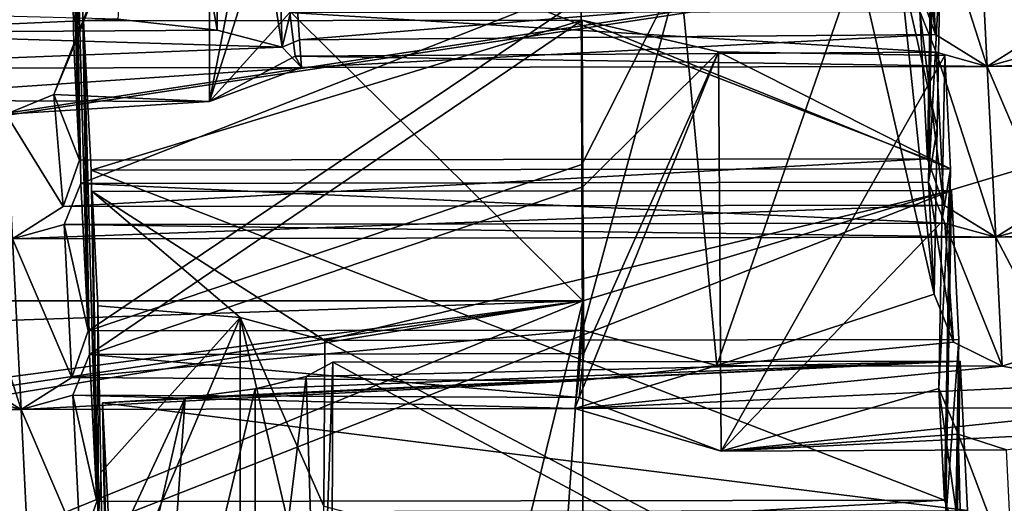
# Model space of a CAD drawing. Header units: millimetres. Extents: x -108 to 102, y -29 to 80.
# Tile 61 of 256: x -62.022 to -60.28, y 25.834 to 26.69. Entities that reach past the tile are written whole.
import ezdxf

# ---------------------------------------------------------------- set-up
doc = ezdxf.new("R2010")
doc.units = ezdxf.units.MM
doc.header["$LTSCALE"] = 65.185185
for name, color, linetype in [('1018', 7, 'CONTINUOUS'), ('1033', 7, 'CONTINUOUS'), ('1041', 7, 'CONTINUOUS'), ('1099', 7, 'CONTINUOUS'), ('1119', 7, 'CONTINUOUS'), ('115', 7, 'CONTINUOUS'), ('1154', 7, 'CONTINUOUS'), ('116', 7, 'CONTINUOUS'), ('1200', 7, 'CONTINUOUS'), ('1206', 7, 'CONTINUOUS'), ('1263', 7, 'CONTINUOUS'), ('1266', 7, 'CONTINUOUS'), ('1286', 7, 'CONTINUOUS'), ('1317', 7, 'CONTINUOUS'), ('1322', 7, 'CONTINUOUS'), ('1349', 7, 'CONTINUOUS'), ('1426', 7, 'CONTINUOUS'), ('1439', 7, 'CONTINUOUS'), ('1545', 7, 'CONTINUOUS'), ('1700', 7, 'CONTINUOUS'), ('177', 7, 'CONTINUOUS'), ('181', 7, 'CONTINUOUS'), ('1824', 7, 'CONTINUOUS'), ('1919', 7, 'CONTINUOUS'), ('1943', 7, 'CONTINUOUS'), ('1999', 7, 'CONTINUOUS'), ('2002', 7, 'CONTINUOUS'), ('2035', 7, 'CONTINUOUS'), ('2059', 7, 'CONTINUOUS'), ('2162', 7, 'CONTINUOUS'), ('2277', 7, 'CONTINUOUS'), ('2348', 7, 'CONTINUOUS'), ('2392', 7, 'CONTINUOUS'), ('260', 7, 'CONTINUOUS'), ('323', 7, 'CONTINUOUS'), ('331', 7, 'CONTINUOUS'), ('416', 7, 'CONTINUOUS'), ('422', 7, 'CONTINUOUS'), ('481', 7, 'CONTINUOUS'), ('580', 7, 'CONTINUOUS'), ('594', 7, 'CONTINUOUS'), ('629', 7, 'CONTINUOUS'), ('701', 7, 'CONTINUOUS'), ('706', 7, 'CONTINUOUS'), ('710', 7, 'CONTINUOUS'), ('728', 7, 'CONTINUOUS'), ('741', 7, 'CONTINUOUS'), ('776', 7, 'CONTINUOUS'), ('787', 7, 'CONTINUOUS'), ('838', 7, 'CONTINUOUS'), ('912', 7, 'CONTINUOUS'), ('989', 7, 'CONTINUOUS'), ('995', 7, 'CONTINUOUS')]:
    doc.layers.add(name, color=color, linetype=linetype)

msp = doc.modelspace()

# ---------------------------------------------------------------- linework, layer by layer
at = {"layer": '1018', "linetype": 'CONTINUOUS'}
for points in [[(-61.9012, 26.1396, 229.856), (-61.9143, 26.4, 231.3331), (-61.9437, 26.3278, 231.3752), (-61.9012, 26.1396, 229.856)], [(-62.1117, 26.0569, 229.839), (-62.0201, 26.0004, 229.7576), (-62.1253, 26.3275, 231.3737), (-62.1117, 26.0569, 229.839)], [(-62.0201, 26.0004, 229.7576), (-62.0353, 26.3025, 231.4711), (-62.1253, 26.3275, 231.3737), (-62.0201, 26.0004, 229.7576)], [(-62.0353, 26.3025, 231.4711), (-61.9302, 26.0572, 229.8406), (-61.9437, 26.3278, 231.3752), (-62.0353, 26.3025, 231.4711)], [(-61.9302, 26.0572, 229.8406), (-61.9012, 26.1396, 229.856), (-61.9437, 26.3278, 231.3752), (-61.9302, 26.0572, 229.8406)], [(-62.0201, 26.0004, 229.7576), (-61.9302, 26.0572, 229.8406), (-62.0353, 26.3025, 231.4711), (-62.0201, 26.0004, 229.7576)]]:
    msp.add_3dface(points, dxfattribs=at)
at = {"layer": '1033', "linetype": 'CONTINUOUS'}
for points in [[(-61.9265, 26.6424, 232.7078), (-61.9618, 26.5577, 232.717), (-61.9164, 26.4417, 231.5695), (-61.9265, 26.6424, 232.7078)], [(-61.9618, 26.5577, 232.717), (-62.0464, 26.5227, 232.7198), (-61.9453, 26.3593, 231.5541), (-61.9618, 26.5577, 232.717)], [(-61.9164, 26.4417, 231.5695), (-61.9618, 26.5577, 232.717), (-61.9453, 26.3593, 231.5541), (-61.9164, 26.4417, 231.5695)], [(-62.0464, 26.5227, 232.7198), (-62.0353, 26.3025, 231.4711), (-61.9453, 26.3593, 231.5541), (-62.0464, 26.5227, 232.7198)]]:
    msp.add_3dface(points, dxfattribs=at)
at = {"layer": '1041', "linetype": 'CONTINUOUS'}
for points in [[(-61.4684, 26.0843, 226.1026), (-60.3688, 25.4959, 226.2055), (-61.4693, 25.789, 226.1494), (-61.4684, 26.0843, 226.1026)], [(-61.4684, 26.0843, 226.1026), (-60.3584, 26.086, 226.1121), (-60.3688, 25.4959, 226.2055), (-61.4684, 26.0843, 226.1026)]]:
    msp.add_3dface(points, dxfattribs=at)
at = {"layer": '1099', "linetype": 'CONTINUOUS'}
for points in [[(-61.9096, 26.688, 229.5261), (-61.8991, 26.0979, 229.6196), (-61.886, 25.8374, 228.1425), (-61.9096, 26.688, 229.5261)], [(-61.8963, 26.4239, 228.0284), (-61.9096, 26.688, 229.5261), (-61.886, 25.8374, 228.1425), (-61.8963, 26.4239, 228.0284)]]:
    msp.add_3dface(points, dxfattribs=at)
at = {"layer": '1119', "linetype": 'CONTINUOUS'}
for points in [[(-60.5402, 26.7959, 230.1382), (-60.8543, 26.7766, 230.0289), (-60.7889, 26.0779, 230.1975), (-60.5402, 26.7959, 230.1382)], [(-60.4044, 26.2044, 230.2234), (-60.5402, 26.7959, 230.1382), (-60.7889, 26.0779, 230.1975), (-60.4044, 26.2044, 230.2234)], [(-60.4662, 26.7949, 230.1327), (-60.5402, 26.7959, 230.1382), (-60.4044, 26.2044, 230.2234), (-60.4662, 26.7949, 230.1327)], [(-60.3939, 26.7921, 230.1166), (-60.4662, 26.7949, 230.1327), (-60.3992, 26.4982, 230.17), (-60.3939, 26.7921, 230.1166)], [(-60.3992, 26.4982, 230.17), (-60.4662, 26.7949, 230.1327), (-60.4044, 26.2044, 230.2234), (-60.3992, 26.4982, 230.17)], [(-61.029, 26.7274, 229.7495), (-61.0278, 26.4341, 229.8065), (-60.8543, 26.7766, 230.0289), (-61.029, 26.7274, 229.7495)], [(-61.0266, 26.1409, 229.8635), (-60.8543, 26.7766, 230.0289), (-61.0278, 26.4341, 229.8065), (-61.0266, 26.1409, 229.8635)], [(-60.8543, 26.7766, 230.0289), (-61.0266, 26.1409, 229.8635), (-60.7889, 26.0779, 230.1975), (-60.8543, 26.7766, 230.0289)], [(-60.3699, 26.1197, 230.2271), (-60.4044, 26.2044, 230.2234), (-60.7889, 26.0779, 230.1975), (-60.3699, 26.1197, 230.2271)], [(-61.0266, 26.1409, 229.8635), (-61.0337, 26.0512, 229.8436), (-60.7889, 26.0779, 230.1975), (-61.0266, 26.1409, 229.8635)], [(-60.2839, 26.0772, 230.1931), (-60.3699, 26.1197, 230.2271), (-60.7889, 26.0779, 230.1975), (-60.2839, 26.0772, 230.1931)], [(-61.0337, 26.0512, 229.8436), (-61.0402, 26.0019, 229.766), (-60.7889, 26.0779, 230.1975), (-61.0337, 26.0512, 229.8436)]]:
    msp.add_3dface(points, dxfattribs=at)
at = {"layer": '115', "linetype": 'CONTINUOUS'}
for points in [[(-92.5, -10.5, 82.05), (-2.5, -10.5, 82.05), (-77.0303, 29.1675, 82.05), (-92.5, -10.5, 82.05)], [(-77.0303, 29.1675, 82.05), (-2.5, -10.5, 82.05), (-65.5001, 26, 82.05), (-77.0303, 29.1675, 82.05)], [(-65.5001, 26, 82.05), (-2.5, -10.5, 82.05), (-53.97, 29.1673, 82.05), (-65.5001, 26, 82.05)]]:
    msp.add_3dface(points, dxfattribs=at)
at = {"layer": '1154', "linetype": 'CONTINUOUS'}
for points in [[(-61.8843, 26.1836, 226.6658), (-61.8944, 26.3858, 227.8126), (-61.8839, 25.7958, 227.9061), (-61.8843, 26.1836, 226.6658)], [(-61.8843, 26.1836, 226.6658), (-61.8839, 25.7958, 227.9061), (-61.879, 25.889, 226.7169), (-61.8843, 26.1836, 226.6658)], [(-61.879, 25.889, 226.7169), (-61.8839, 25.7958, 227.9061), (-61.8738, 25.595, 226.7678), (-61.879, 25.889, 226.7169)]]:
    msp.add_3dface(points, dxfattribs=at)
at = {"layer": '116', "linetype": 'CONTINUOUS'}
for points in [[(-92.5, -10.5, 80.05), (-2.5, 79.5, 80.05), (-2.5, -10.5, 80.05), (-92.5, -10.5, 80.05)], [(-2.5, 79.5, 80.05), (-92.5, -10.5, 80.05), (-61.3855, 28.8369, 80.05), (-2.5, 79.5, 80.05)], [(-61.3855, 28.8369, 80.05), (-92.5, -10.5, 80.05), (-65.5, 27.5, 80.05), (-61.3855, 28.8369, 80.05)]]:
    msp.add_3dface(points, dxfattribs=at)
at = {"layer": '1200', "linetype": 'CONTINUOUS'}
for points in [[(-61.886, 25.8374, 228.1425), (-61.915, 25.755, 228.1271), (-60.3861, 25.8397, 228.1554), (-61.886, 25.8374, 228.1425)], [(-60.3861, 25.8397, 228.1554), (-61.915, 25.755, 228.1271), (-60.3566, 25.7574, 228.1405), (-60.3861, 25.8397, 228.1554)]]:
    msp.add_3dface(points, dxfattribs=at)
at = {"layer": '1206', "linetype": 'CONTINUOUS'}
for points in [[(-64.2728, 27.0664, 237.8764), (-59.681, 26.6688, 235.6218), (-64.2192, 27.1286, 238.2291), (-64.2728, 27.0664, 237.8764)], [(-64.2192, 27.1286, 238.2291), (-59.681, 26.6688, 235.6218), (-59.4271, 26.7137, 235.8761), (-64.2192, 27.1286, 238.2291)]]:
    msp.add_3dface(points, dxfattribs=at)
at = {"layer": '1263', "linetype": 'CONTINUOUS'}
for points in [[(-60.3618, 25.9569, 229.3041), (-60.396, 26.0377, 229.278), (-60.3566, 25.7574, 228.1405), (-60.3618, 25.9569, 229.3041)], [(-60.396, 26.0377, 229.278), (-60.3861, 25.8397, 228.1554), (-60.3566, 25.7574, 228.1405), (-60.396, 26.0377, 229.278)], [(-60.2765, 25.9289, 229.352), (-60.3618, 25.9569, 229.3041), (-60.265, 25.7009, 228.0591), (-60.2765, 25.9289, 229.352)], [(-60.265, 25.7009, 228.0591), (-60.3618, 25.9569, 229.3041), (-60.3566, 25.7574, 228.1405), (-60.265, 25.7009, 228.0591)]]:
    msp.add_3dface(points, dxfattribs=at)
at = {"layer": '1266', "linetype": 'CONTINUOUS'}
for points in [[(-60.4044, 26.2044, 230.2234), (-60.3699, 26.1197, 230.2271), (-60.4143, 26.4023, 231.346), (-60.4044, 26.2044, 230.2234)], [(-60.4143, 26.4023, 231.346), (-60.3699, 26.1197, 230.2271), (-60.3854, 26.3301, 231.3887), (-60.4143, 26.4023, 231.346)], [(-60.3699, 26.1197, 230.2271), (-60.2839, 26.0772, 230.1931), (-60.3854, 26.3301, 231.3887), (-60.3699, 26.1197, 230.2271)], [(-60.3854, 26.3301, 231.3887), (-60.2839, 26.0772, 230.1931), (-60.2954, 26.3051, 231.4861), (-60.3854, 26.3301, 231.3887)], [(-60.2954, 26.3051, 231.4861), (-60.1912, 26.1072, 230.1155), (-60.2038, 26.3305, 231.3902), (-60.2954, 26.3051, 231.4861)], [(-60.2839, 26.0772, 230.1931), (-60.1912, 26.1072, 230.1155), (-60.2954, 26.3051, 231.4861), (-60.2839, 26.0772, 230.1931)]]:
    msp.add_3dface(points, dxfattribs=at)
at = {"layer": '1286', "linetype": 'CONTINUOUS'}
for points in [[(-61.8843, 26.1836, 226.6658), (-61.879, 25.889, 226.7169), (-61.6323, 26.1631, 226.5494), (-61.8843, 26.1836, 226.6658)], [(-61.8738, 25.595, 226.7678), (-61.6323, 26.1631, 226.5494), (-61.879, 25.889, 226.7169), (-61.8738, 25.595, 226.7678)], [(-61.6323, 26.1631, 226.5494), (-61.8738, 25.595, 226.7678), (-61.6318, 25.4566, 226.6735), (-61.6323, 26.1631, 226.5494)], [(-61.4826, 26.1223, 226.3183), (-61.6323, 26.1631, 226.5494), (-61.4841, 25.8291, 226.3753), (-61.4826, 26.1223, 226.3183)], [(-61.6323, 26.1631, 226.5494), (-61.4858, 25.5359, 226.4323), (-61.4841, 25.8291, 226.3753), (-61.6323, 26.1631, 226.5494)], [(-61.4858, 25.5359, 226.4323), (-61.6323, 26.1631, 226.5494), (-61.6318, 25.4566, 226.6735), (-61.4858, 25.5359, 226.4323)]]:
    msp.add_3dface(points, dxfattribs=at)
at = {"layer": '1317', "linetype": 'CONTINUOUS'}
msp.add_3dface([(-60.4295, 26.7044, 233.0595), (-60.4059, 27.0305, 231.4685), (-60.4164, 26.444, 231.5824), (-60.4295, 26.7044, 233.0595)], dxfattribs=at)
at = {"layer": '1322', "linetype": 'CONTINUOUS'}
for points in [[(-60.4005, 26.6323, 233.1022), (-60.4295, 26.7044, 233.0595), (-60.387, 26.3617, 231.5675), (-60.4005, 26.6323, 233.1022)], [(-60.4295, 26.7044, 233.0595), (-60.4164, 26.444, 231.5824), (-60.387, 26.3617, 231.5675), (-60.4295, 26.7044, 233.0595)], [(-60.3106, 26.6073, 233.1996), (-60.4005, 26.6323, 233.1022), (-60.2954, 26.3051, 231.4861), (-60.3106, 26.6073, 233.1996)], [(-60.2954, 26.3051, 231.4861), (-60.4005, 26.6323, 233.1022), (-60.387, 26.3617, 231.5675), (-60.2954, 26.3051, 231.4861)], [(-60.219, 26.6326, 233.1037), (-60.3106, 26.6073, 233.1996), (-60.2054, 26.3619, 231.569), (-60.219, 26.6326, 233.1037)], [(-60.3106, 26.6073, 233.1996), (-60.2954, 26.3051, 231.4861), (-60.2054, 26.3619, 231.569), (-60.3106, 26.6073, 233.1996)]]:
    msp.add_3dface(points, dxfattribs=at)
at = {"layer": '1349', "linetype": 'CONTINUOUS'}
for points in [[(-60.3736, 26.3881, 227.8256), (-60.3604, 26.1241, 226.328), (-60.384, 25.798, 227.919), (-60.3736, 26.3881, 227.8256)], [(-60.384, 25.798, 227.919), (-60.3604, 26.1241, 226.328), (-60.3709, 25.5376, 226.4419), (-60.384, 25.798, 227.919)]]:
    msp.add_3dface(points, dxfattribs=at)
at = {"layer": '1426', "linetype": 'CONTINUOUS'}
for points in [[(-61.9248, 26.9901, 231.2396), (-60.404, 26.9924, 231.2526), (-61.9143, 26.4, 231.3331), (-61.9248, 26.9901, 231.2396)], [(-61.9143, 26.4, 231.3331), (-60.404, 26.9924, 231.2526), (-60.4143, 26.4023, 231.346), (-61.9143, 26.4, 231.3331)]]:
    msp.add_3dface(points, dxfattribs=at)
at = {"layer": '1439', "linetype": 'CONTINUOUS'}
for points in [[(-61.8991, 26.0979, 229.6196), (-61.9285, 26.0257, 229.6617), (-61.886, 25.8374, 228.1425), (-61.8991, 26.0979, 229.6196)], [(-62.0201, 26.0004, 229.7576), (-62.1101, 26.0254, 229.6602), (-62.0049, 25.6982, 228.0441), (-62.0201, 26.0004, 229.7576)], [(-62.0049, 25.6982, 228.0441), (-62.1101, 26.0254, 229.6602), (-62.0966, 25.7548, 228.1255), (-62.0049, 25.6982, 228.0441)], [(-61.9285, 26.0257, 229.6617), (-62.0201, 26.0004, 229.7576), (-61.915, 25.755, 228.1271), (-61.9285, 26.0257, 229.6617)], [(-61.886, 25.8374, 228.1425), (-61.9285, 26.0257, 229.6617), (-61.915, 25.755, 228.1271), (-61.886, 25.8374, 228.1425)], [(-62.0201, 26.0004, 229.7576), (-62.0049, 25.6982, 228.0441), (-61.915, 25.755, 228.1271), (-62.0201, 26.0004, 229.7576)]]:
    msp.add_3dface(points, dxfattribs=at)
at = {"layer": '1545', "linetype": 'CONTINUOUS'}
for points in [[(-61.0271, 26.6893, 229.5337), (-61.9096, 26.688, 229.5261), (-61.8963, 26.4239, 228.0284), (-61.0271, 26.6893, 229.5337)], [(-61.0271, 26.6893, 229.5337), (-61.8963, 26.4239, 228.0284), (-60.3755, 26.4262, 228.0415), (-61.0271, 26.6893, 229.5337)], [(-60.7858, 26.6334, 229.2168), (-61.0271, 26.6893, 229.5337), (-60.3755, 26.4262, 228.0415), (-60.7858, 26.6334, 229.2168)], [(-60.3856, 26.6265, 229.1775), (-60.7858, 26.6334, 229.2168), (-60.3755, 26.4262, 228.0415), (-60.3856, 26.6265, 229.1775)]]:
    msp.add_3dface(points, dxfattribs=at)
at = {"layer": '1700', "linetype": 'CONTINUOUS'}
for points in [[(-60.3908, 26.3321, 229.2277), (-60.3856, 26.6265, 229.1775), (-60.3755, 26.4262, 228.0415), (-60.3908, 26.3321, 229.2277)], [(-60.396, 26.0377, 229.278), (-60.3908, 26.3321, 229.2277), (-60.3755, 26.4262, 228.0415), (-60.396, 26.0377, 229.278)], [(-60.3861, 25.8397, 228.1554), (-60.396, 26.0377, 229.278), (-60.3755, 26.4262, 228.0415), (-60.3861, 25.8397, 228.1554)]]:
    msp.add_3dface(points, dxfattribs=at)
at = {"layer": '177', "color": 7, "linetype": 'CONTINUOUS', "true_color": 0x0303ff}
msp.add_3dface([(-65.5, 28.2795, 216.7844), (-65.5, 26.357, 215.6745), (-59.8531, 27.0497, 217.1761), (-65.5, 28.2795, 216.7844)], dxfattribs=at)
at = {"layer": '181', "linetype": 'CONTINUOUS'}
for points in [[(-54.1065, 29.6084, 180.4352), (-65.5, 26.6369, 180.4357), (-54.0546, 29.6841, 131.2217), (-54.1065, 29.6084, 180.4352)], [(-54.0546, 29.6841, 131.2217), (-65.5, 26.6369, 180.4357), (-65.5, 26.7471, 131.2235), (-54.0546, 29.6841, 131.2217)], [(-59.8531, 27.0497, 217.1761), (-65.5, 26.357, 215.6745), (-54.1065, 29.6084, 180.4352), (-59.8531, 27.0497, 217.1761)], [(-54.1065, 29.6084, 180.4352), (-65.5, 26.357, 215.6745), (-65.5, 26.6369, 180.4357), (-54.1065, 29.6084, 180.4352)], [(-65.5001, 26, 82.05), (-53.97, 29.1673, 82.05), (-60.1003, 26.8208, 87.4683), (-65.5001, 26, 82.05)], [(-65.5001, 26, 82.05), (-60.1003, 26.8208, 87.4683), (-60.75, 26.7163, 89.05), (-65.5001, 26, 82.05)], [(-65.5001, 26, 82.05), (-60.75, 26.7163, 89.05), (-65.5, 26.7471, 131.2235), (-65.5001, 26, 82.05)]]:
    msp.add_3dface(points, dxfattribs=at)
at = {"layer": '1824', "linetype": 'CONTINUOUS'}
for points in [[(-60.4447, 27.0066, 234.773), (-60.4316, 26.7461, 233.2959), (-60.4022, 26.6639, 233.281), (-60.4447, 27.0066, 234.773)], [(-60.4157, 26.9344, 234.8157), (-60.4447, 27.0066, 234.773), (-60.4022, 26.6639, 233.281), (-60.4157, 26.9344, 234.8157)], [(-60.3258, 26.9094, 234.9131), (-60.4157, 26.9344, 234.8157), (-60.3106, 26.6073, 233.1996), (-60.3258, 26.9094, 234.9131)], [(-60.4157, 26.9344, 234.8157), (-60.4022, 26.6639, 233.281), (-60.3106, 26.6073, 233.1996), (-60.4157, 26.9344, 234.8157)], [(-60.3258, 26.9094, 234.9131), (-60.2206, 26.6641, 233.2825), (-60.2341, 26.9347, 234.8172), (-60.3258, 26.9094, 234.9131)], [(-60.3258, 26.9094, 234.9131), (-60.3106, 26.6073, 233.1996), (-60.2206, 26.6641, 233.2825), (-60.3258, 26.9094, 234.9131)]]:
    msp.add_3dface(points, dxfattribs=at)
at = {"layer": '1919', "linetype": 'CONTINUOUS'}
for points in [[(-60.4164, 26.444, 231.5824), (-61.9164, 26.4417, 231.5695), (-61.9453, 26.3593, 231.5541), (-60.4164, 26.444, 231.5824)], [(-60.4164, 26.444, 231.5824), (-61.9453, 26.3593, 231.5541), (-60.387, 26.3617, 231.5675), (-60.4164, 26.444, 231.5824)], [(-61.9437, 26.3278, 231.3752), (-61.9143, 26.4, 231.3331), (-60.3854, 26.3301, 231.3887), (-61.9437, 26.3278, 231.3752)], [(-61.9143, 26.4, 231.3331), (-60.4143, 26.4023, 231.346), (-60.3854, 26.3301, 231.3887), (-61.9143, 26.4, 231.3331)], [(-61.9453, 26.3593, 231.5541), (-62.0353, 26.3025, 231.4711), (-60.387, 26.3617, 231.5675), (-61.9453, 26.3593, 231.5541)], [(-62.0353, 26.3025, 231.4711), (-60.2954, 26.3051, 231.4861), (-60.387, 26.3617, 231.5675), (-62.0353, 26.3025, 231.4711)], [(-62.0353, 26.3025, 231.4711), (-61.9437, 26.3278, 231.3752), (-60.2954, 26.3051, 231.4861), (-62.0353, 26.3025, 231.4711)], [(-61.9437, 26.3278, 231.3752), (-60.3854, 26.3301, 231.3887), (-60.2954, 26.3051, 231.4861), (-61.9437, 26.3278, 231.3752)]]:
    msp.add_3dface(points, dxfattribs=at)
at = {"layer": '1943', "linetype": 'CONTINUOUS'}
for points in [[(-61.673, 26.6713, 233.5629), (-61.7985, 27.3934, 233.5269), (-61.8489, 26.6908, 233.6731), (-61.673, 26.6713, 233.5629)], [(-61.673, 27.3778, 233.4383), (-61.7985, 27.3934, 233.5269), (-61.673, 26.6713, 233.5629), (-61.673, 27.3778, 233.4383)], [(-61.5809, 27.3563, 233.3163), (-61.673, 27.3778, 233.4383), (-61.5581, 26.6412, 233.3916), (-61.5809, 27.3563, 233.3163)], [(-61.5581, 26.6412, 233.3916), (-61.673, 27.3778, 233.4383), (-61.673, 26.6713, 233.5629), (-61.5581, 26.6412, 233.3916)], [(-61.533, 26.7444, 233.2864), (-61.5809, 27.3563, 233.3163), (-61.5581, 26.6412, 233.3916), (-61.533, 26.7444, 233.2864)], [(-61.5273, 26.6546, 233.2664), (-61.533, 26.7444, 233.2864), (-61.5581, 26.6412, 233.3916), (-61.5273, 26.6546, 233.2664)], [(-61.524, 26.6054, 233.1891), (-61.5273, 26.6546, 233.2664), (-61.5581, 26.6412, 233.3916), (-61.524, 26.6054, 233.1891)]]:
    msp.add_3dface(points, dxfattribs=at)
at = {"layer": '1999', "linetype": 'CONTINUOUS'}
for points in [[(-60.404, 26.9924, 231.2526), (-60.3939, 26.7921, 230.1166), (-60.4143, 26.4023, 231.346), (-60.404, 26.9924, 231.2526)], [(-60.3939, 26.7921, 230.1166), (-60.3992, 26.4982, 230.17), (-60.4143, 26.4023, 231.346), (-60.3939, 26.7921, 230.1166)], [(-60.3992, 26.4982, 230.17), (-60.4044, 26.2044, 230.2234), (-60.4143, 26.4023, 231.346), (-60.3992, 26.4982, 230.17)]]:
    msp.add_3dface(points, dxfattribs=at)
at = {"layer": '2002', "linetype": 'CONTINUOUS'}
for points in [[(-61.5157, 26.0588, 225.9579), (-61.4684, 26.0843, 226.1026), (-61.4938, 25.3611, 226.1321), (-61.5157, 26.0588, 225.9579)], [(-61.4684, 26.0843, 226.1026), (-61.4693, 25.789, 226.1494), (-61.4938, 25.3611, 226.1321), (-61.4684, 26.0843, 226.1026)], [(-61.6057, 26.037, 225.8343), (-61.5157, 26.0588, 225.9579), (-61.6057, 25.3306, 225.9589), (-61.6057, 26.037, 225.8343)], [(-61.6057, 25.3306, 225.9589), (-61.5157, 26.0588, 225.9579), (-61.4938, 25.3611, 226.1321), (-61.6057, 25.3306, 225.9589)], [(-61.7296, 26.021, 225.7436), (-61.6057, 26.037, 225.8343), (-61.7795, 25.3106, 225.8457), (-61.7296, 26.021, 225.7436)], [(-61.7795, 25.3106, 225.8457), (-61.6057, 26.037, 225.8343), (-61.6057, 25.3306, 225.9589), (-61.7795, 25.3106, 225.8457)], [(-61.8757, 26.0124, 225.6945), (-61.7296, 26.021, 225.7436), (-61.8704, 25.7181, 225.7473), (-61.8757, 26.0124, 225.6945)], [(-61.7296, 26.021, 225.7436), (-61.8652, 25.4244, 225.8001), (-61.8704, 25.7181, 225.7473), (-61.7296, 26.021, 225.7436)], [(-61.8652, 25.4244, 225.8001), (-61.7296, 26.021, 225.7436), (-61.7795, 25.3106, 225.8457), (-61.8652, 25.4244, 225.8001)]]:
    msp.add_3dface(points, dxfattribs=at)
at = {"layer": '2035', "linetype": 'CONTINUOUS'}
for points in [[(-69.9739, 25.0046, 218.7327), (-69.9739, 26.1925, 218.5232), (-61.0261, 26.1925, 218.5232), (-69.9739, 25.0046, 218.7327)], [(-69.9739, 25.0046, 218.7327), (-61.0261, 26.1925, 218.5232), (-69.8826, 24.8806, 218.7545), (-69.9739, 25.0046, 218.7327)], [(-61.0261, 26.1925, 218.5232), (-69.6307, 24.7914, 218.7702), (-69.8826, 24.8806, 218.7545), (-61.0261, 26.1925, 218.5232)], [(-61.0261, 26.1925, 218.5232), (-65.5, 24.365, 218.8454), (-69.6307, 24.7914, 218.7702), (-61.0261, 26.1925, 218.5232)], [(-61.0261, 26.1925, 218.5232), (-61.3693, 24.7914, 218.7702), (-65.5, 24.365, 218.8454), (-61.0261, 26.1925, 218.5232)], [(-61.3693, 24.7914, 218.7702), (-61.0261, 26.1925, 218.5232), (-61.1174, 24.8806, 218.7545), (-61.3693, 24.7914, 218.7702)], [(-61.0261, 26.1925, 218.5232), (-61.0261, 25.0046, 218.7327), (-61.1174, 24.8806, 218.7545), (-61.0261, 26.1925, 218.5232)]]:
    msp.add_3dface(points, dxfattribs=at)
at = {"layer": '2059', "linetype": 'CONTINUOUS'}
for points in [[(-61.8963, 26.4239, 228.0284), (-60.3861, 25.8397, 228.1554), (-60.3755, 26.4262, 228.0415), (-61.8963, 26.4239, 228.0284)], [(-61.8963, 26.4239, 228.0284), (-61.886, 25.8374, 228.1425), (-60.3861, 25.8397, 228.1554), (-61.8963, 26.4239, 228.0284)]]:
    msp.add_3dface(points, dxfattribs=at)
at = {"layer": '2162', "linetype": 'CONTINUOUS'}
for points in [[(-61.0402, 26.0019, 229.766), (-60.2839, 26.0772, 230.1931), (-60.7889, 26.0779, 230.1975), (-61.0402, 26.0019, 229.766)], [(-60.1065, 26.0458, 230.0153), (-60.2839, 26.0772, 230.1931), (-61.0402, 26.0019, 229.766), (-60.1065, 26.0458, 230.0153)], [(-60.0402, 26.0034, 229.7746), (-60.1065, 26.0458, 230.0153), (-61.0402, 26.0019, 229.766), (-60.0402, 26.0034, 229.7746)], [(-60.0402, 26.0034, 229.7746), (-61.0402, 26.0019, 229.766), (-60.7813, 25.9266, 229.339), (-60.0402, 26.0034, 229.7746)], [(-60.0402, 26.0034, 229.7746), (-60.7813, 25.9266, 229.339), (-60.1022, 25.9607, 229.5329), (-60.0402, 26.0034, 229.7746)], [(-60.7813, 25.9266, 229.339), (-60.2765, 25.9289, 229.352), (-60.1022, 25.9607, 229.5329), (-60.7813, 25.9266, 229.339)]]:
    msp.add_3dface(points, dxfattribs=at)
at = {"layer": '2277', "linetype": 'CONTINUOUS'}
for points in [[(-62.0551, 26.6961, 233.7031), (-62.3987, 26.6668, 233.5371), (-61.8489, 26.6908, 233.6731), (-62.0551, 26.6961, 233.7031)], [(-62.3987, 26.6668, 233.5371), (-61.673, 26.6713, 233.5629), (-61.8489, 26.6908, 233.6731), (-62.3987, 26.6668, 233.5371)], [(-62.3987, 26.6668, 233.5371), (-62.5225, 26.6039, 233.1806), (-61.5581, 26.6412, 233.3916), (-62.3987, 26.6668, 233.5371)], [(-62.3987, 26.6668, 233.5371), (-61.5581, 26.6412, 233.3916), (-61.673, 26.6713, 233.5629), (-62.3987, 26.6668, 233.5371)], [(-62.5225, 26.6039, 233.1806), (-61.524, 26.6054, 233.1891), (-61.5581, 26.6412, 233.3916), (-62.5225, 26.6039, 233.1806)], [(-61.524, 26.6054, 233.1891), (-62.5225, 26.6039, 233.1806), (-62.3739, 26.5475, 232.8605), (-61.524, 26.6054, 233.1891)], [(-61.524, 26.6054, 233.1891), (-62.3739, 26.5475, 232.8605), (-61.6865, 26.5453, 232.8479), (-61.524, 26.6054, 233.1891)], [(-62.3739, 26.5475, 232.8605), (-62.0464, 26.5227, 232.7198), (-61.6865, 26.5453, 232.8479), (-62.3739, 26.5475, 232.8605)]]:
    msp.add_3dface(points, dxfattribs=at)
at = {"layer": '2348', "linetype": 'CONTINUOUS'}
for points in [[(-60.2054, 26.3619, 231.569), (-60.2954, 26.3051, 231.4861), (-58.6471, 26.3644, 231.5825), (-60.2054, 26.3619, 231.569)], [(-60.2954, 26.3051, 231.4861), (-58.5554, 26.3078, 231.501), (-58.6471, 26.3644, 231.5825), (-60.2954, 26.3051, 231.4861)], [(-60.2954, 26.3051, 231.4861), (-60.2038, 26.3305, 231.3902), (-58.5554, 26.3078, 231.501), (-60.2954, 26.3051, 231.4861)]]:
    msp.add_3dface(points, dxfattribs=at)
at = {"layer": '2392', "linetype": 'CONTINUOUS'}
for points in [[(-61.9012, 26.1396, 229.856), (-61.029, 26.7274, 229.7495), (-61.9115, 26.726, 229.7419), (-61.9012, 26.1396, 229.856)], [(-61.029, 26.7274, 229.7495), (-61.9012, 26.1396, 229.856), (-61.0278, 26.4341, 229.8065), (-61.029, 26.7274, 229.7495)], [(-61.9012, 26.1396, 229.856), (-61.0266, 26.1409, 229.8635), (-61.0278, 26.4341, 229.8065), (-61.9012, 26.1396, 229.856)]]:
    msp.add_3dface(points, dxfattribs=at)
at = {"layer": '260', "linetype": 'CONTINUOUS'}
msp.add_3dface([(-60.2839, 26.0772, 230.1931), (-60.1065, 26.0458, 230.0153), (-60.1912, 26.1072, 230.1155), (-60.2839, 26.0772, 230.1931)], dxfattribs=at)
at = {"layer": '323', "linetype": 'CONTINUOUS'}
for points in [[(-62.1117, 26.0569, 229.839), (-63.7601, 25.9977, 229.7427), (-62.0201, 26.0004, 229.7576), (-62.1117, 26.0569, 229.839)], [(-62.0201, 26.0004, 229.7576), (-63.7601, 25.9977, 229.7427), (-63.6685, 26.023, 229.6468), (-62.0201, 26.0004, 229.7576)], [(-62.1101, 26.0254, 229.6602), (-62.0201, 26.0004, 229.7576), (-63.6685, 26.023, 229.6468), (-62.1101, 26.0254, 229.6602)]]:
    msp.add_3dface(points, dxfattribs=at)
at = {"layer": '331', "linetype": 'CONTINUOUS'}
for points in [[(-61.8303, 26.9884, 218.0846), (-55.893, 27.7375, 222.3328), (-61.0261, 26.1925, 218.5232), (-61.8303, 26.9884, 218.0846)], [(-61.0261, 26.1925, 218.5232), (-55.893, 27.7375, 222.3328), (-61.0261, 25.0046, 218.7327), (-61.0261, 26.1925, 218.5232)], [(-61.0261, 25.0046, 218.7327), (-55.893, 27.7375, 222.3328), (-55.6475, 25.7637, 223.0372), (-61.0261, 25.0046, 218.7327)], [(-69.1697, 26.9884, 218.0846), (-61.8303, 26.9884, 218.0846), (-65.5, 26.0405, 217.6615), (-69.1697, 26.9884, 218.0846)], [(-65.5, 26.0405, 217.6615), (-61.8303, 26.9884, 218.0846), (-61.0261, 26.1925, 218.5232), (-65.5, 26.0405, 217.6615)]]:
    msp.add_3dface(points, dxfattribs=at)
at = {"layer": '416', "linetype": 'CONTINUOUS'}
for points in [[(-61.9012, 26.1396, 229.856), (-61.9302, 26.0572, 229.8406), (-61.0266, 26.1409, 229.8635), (-61.9012, 26.1396, 229.856)], [(-61.0266, 26.1409, 229.8635), (-61.9302, 26.0572, 229.8406), (-61.0337, 26.0512, 229.8436), (-61.0266, 26.1409, 229.8635)], [(-61.9285, 26.0257, 229.6617), (-61.8991, 26.0979, 229.6196), (-61.0322, 26.0218, 229.6764), (-61.9285, 26.0257, 229.6617)], [(-61.8991, 26.0979, 229.6196), (-61.0245, 26.0992, 229.6271), (-61.0322, 26.0218, 229.6764), (-61.8991, 26.0979, 229.6196)], [(-61.9302, 26.0572, 229.8406), (-62.0201, 26.0004, 229.7576), (-61.0337, 26.0512, 229.8436), (-61.9302, 26.0572, 229.8406)], [(-61.0337, 26.0512, 229.8436), (-62.0201, 26.0004, 229.7576), (-61.0402, 26.0019, 229.766), (-61.0337, 26.0512, 229.8436)], [(-62.0201, 26.0004, 229.7576), (-61.9285, 26.0257, 229.6617), (-61.0402, 26.0019, 229.766), (-62.0201, 26.0004, 229.7576)], [(-61.0402, 26.0019, 229.766), (-61.9285, 26.0257, 229.6617), (-61.0322, 26.0218, 229.6764), (-61.0402, 26.0019, 229.766)]]:
    msp.add_3dface(points, dxfattribs=at)
at = {"layer": '422', "linetype": 'CONTINUOUS'}
for points in [[(-61.0271, 26.6893, 229.5337), (-60.7858, 26.6334, 229.2168), (-61.0258, 26.3943, 229.5804), (-61.0271, 26.6893, 229.5337)], [(-61.0322, 26.0218, 229.6764), (-61.0245, 26.0992, 229.6271), (-60.7858, 26.6334, 229.2168), (-61.0322, 26.0218, 229.6764)], [(-61.0322, 26.0218, 229.6764), (-60.7858, 26.6334, 229.2168), (-60.7813, 25.9266, 229.339), (-61.0322, 26.0218, 229.6764)], [(-60.7858, 26.6334, 229.2168), (-61.0245, 26.0992, 229.6271), (-61.0258, 26.3943, 229.5804), (-60.7858, 26.6334, 229.2168)], [(-60.7858, 26.6334, 229.2168), (-60.3856, 26.6265, 229.1775), (-60.7813, 25.9266, 229.339), (-60.7858, 26.6334, 229.2168)], [(-60.7813, 25.9266, 229.339), (-60.3856, 26.6265, 229.1775), (-60.3908, 26.3321, 229.2277), (-60.7813, 25.9266, 229.339)], [(-60.396, 26.0377, 229.278), (-60.7813, 25.9266, 229.339), (-60.3908, 26.3321, 229.2277), (-60.396, 26.0377, 229.278)], [(-60.3618, 25.9569, 229.3041), (-60.7813, 25.9266, 229.339), (-60.396, 26.0377, 229.278), (-60.3618, 25.9569, 229.3041)], [(-61.0402, 26.0019, 229.766), (-61.0322, 26.0218, 229.6764), (-60.7813, 25.9266, 229.339), (-61.0402, 26.0019, 229.766)], [(-60.2765, 25.9289, 229.352), (-60.7813, 25.9266, 229.339), (-60.3618, 25.9569, 229.3041), (-60.2765, 25.9289, 229.352)]]:
    msp.add_3dface(points, dxfattribs=at)
at = {"layer": '481', "linetype": 'CONTINUOUS'}
for points in [[(-60.3452, 25.8219, 224.6145), (-60.3584, 26.086, 226.1121), (-61.8757, 26.0124, 225.6945), (-60.3452, 25.8219, 224.6145)], [(-61.8757, 26.0124, 225.6945), (-60.3584, 26.086, 226.1121), (-61.7296, 26.021, 225.7436), (-61.8757, 26.0124, 225.6945)], [(-61.7296, 26.021, 225.7436), (-60.3584, 26.086, 226.1121), (-61.6057, 26.037, 225.8343), (-61.7296, 26.021, 225.7436)], [(-61.6057, 26.037, 225.8343), (-60.3584, 26.086, 226.1121), (-61.5157, 26.0588, 225.9579), (-61.6057, 26.037, 225.8343)], [(-60.3584, 26.086, 226.1121), (-61.4684, 26.0843, 226.1026), (-61.5157, 26.0588, 225.9579), (-60.3584, 26.086, 226.1121)], [(-61.866, 25.8196, 224.6014), (-60.3452, 25.8219, 224.6145), (-61.8757, 26.0124, 225.6945), (-61.866, 25.8196, 224.6014)]]:
    msp.add_3dface(points, dxfattribs=at)
at = {"layer": '580', "linetype": 'CONTINUOUS'}
for points in [[(-61.0271, 26.6893, 229.5337), (-61.8991, 26.0979, 229.6196), (-61.9096, 26.688, 229.5261), (-61.0271, 26.6893, 229.5337)], [(-61.8991, 26.0979, 229.6196), (-61.0271, 26.6893, 229.5337), (-61.0258, 26.3943, 229.5804), (-61.8991, 26.0979, 229.6196)], [(-61.0245, 26.0992, 229.6271), (-61.8991, 26.0979, 229.6196), (-61.0258, 26.3943, 229.5804), (-61.0245, 26.0992, 229.6271)]]:
    msp.add_3dface(points, dxfattribs=at)
at = {"layer": '594', "linetype": 'CONTINUOUS'}
for points in [[(-60.4316, 26.7461, 233.2959), (-61.533, 26.7444, 233.2864), (-61.5273, 26.6546, 233.2664), (-60.4316, 26.7461, 233.2959)], [(-60.4316, 26.7461, 233.2959), (-61.5273, 26.6546, 233.2664), (-60.4022, 26.6639, 233.281), (-60.4316, 26.7461, 233.2959)], [(-61.5444, 26.7028, 233.0499), (-60.4295, 26.7044, 233.0595), (-60.4005, 26.6323, 233.1022), (-61.5444, 26.7028, 233.0499)], [(-61.5353, 26.6255, 233.099), (-61.5444, 26.7028, 233.0499), (-60.4005, 26.6323, 233.1022), (-61.5353, 26.6255, 233.099)], [(-61.5273, 26.6546, 233.2664), (-61.524, 26.6054, 233.1891), (-60.4022, 26.6639, 233.281), (-61.5273, 26.6546, 233.2664)], [(-60.4022, 26.6639, 233.281), (-61.524, 26.6054, 233.1891), (-60.3106, 26.6073, 233.1996), (-60.4022, 26.6639, 233.281)], [(-60.3106, 26.6073, 233.1996), (-61.5353, 26.6255, 233.099), (-60.4005, 26.6323, 233.1022), (-60.3106, 26.6073, 233.1996)], [(-61.524, 26.6054, 233.1891), (-61.5353, 26.6255, 233.099), (-60.3106, 26.6073, 233.1996), (-61.524, 26.6054, 233.1891)]]:
    msp.add_3dface(points, dxfattribs=at)
at = {"layer": '629', "linetype": 'CONTINUOUS'}
for points in [[(-60.3736, 26.3881, 227.8256), (-61.8944, 26.3858, 227.8126), (-61.4826, 26.1223, 226.3183), (-60.3736, 26.3881, 227.8256)], [(-61.4826, 26.1223, 226.3183), (-61.8944, 26.3858, 227.8126), (-61.6323, 26.1631, 226.5494), (-61.4826, 26.1223, 226.3183)], [(-61.6323, 26.1631, 226.5494), (-61.8944, 26.3858, 227.8126), (-61.8843, 26.1836, 226.6658), (-61.6323, 26.1631, 226.5494)], [(-60.3604, 26.1241, 226.328), (-60.3736, 26.3881, 227.8256), (-61.4826, 26.1223, 226.3183), (-60.3604, 26.1241, 226.328)]]:
    msp.add_3dface(points, dxfattribs=at)
at = {"layer": '701', "linetype": 'CONTINUOUS'}
msp.add_3dface([(-69.9739, 26.1925, 218.5232), (-65.5, 26.0405, 217.6615), (-61.0261, 26.1925, 218.5232), (-69.9739, 26.1925, 218.5232)], dxfattribs=at)
at = {"layer": '706', "linetype": 'CONTINUOUS'}
for points in [[(-61.8944, 26.3858, 227.8126), (-60.3736, 26.3881, 227.8256), (-61.8839, 25.7958, 227.9061), (-61.8944, 26.3858, 227.8126)], [(-61.8839, 25.7958, 227.9061), (-60.3736, 26.3881, 227.8256), (-60.384, 25.798, 227.919), (-61.8839, 25.7958, 227.9061)]]:
    msp.add_3dface(points, dxfattribs=at)
at = {"layer": '710', "linetype": 'CONTINUOUS'}
for points in [[(-60.3709, 25.5376, 226.4419), (-61.4826, 26.1223, 226.3183), (-61.4841, 25.8291, 226.3753), (-60.3709, 25.5376, 226.4419)], [(-60.3604, 26.1241, 226.328), (-61.4826, 26.1223, 226.3183), (-60.3709, 25.5376, 226.4419), (-60.3604, 26.1241, 226.328)]]:
    msp.add_3dface(points, dxfattribs=at)
at = {"layer": '728', "linetype": 'CONTINUOUS'}
for points in [[(-61.687, 27.2517, 232.7229), (-61.5414, 27.2928, 232.9565), (-61.6865, 26.5453, 232.8479), (-61.687, 27.2517, 232.7229)], [(-61.5414, 27.2928, 232.9565), (-61.5429, 26.9978, 233.0032), (-61.6865, 26.5453, 232.8479), (-61.5414, 27.2928, 232.9565)], [(-61.9265, 26.6424, 232.7078), (-61.687, 27.2517, 232.7229), (-61.9618, 26.5577, 232.717), (-61.9265, 26.6424, 232.7078)], [(-61.9618, 26.5577, 232.717), (-61.687, 27.2517, 232.7229), (-61.6865, 26.5453, 232.8479), (-61.9618, 26.5577, 232.717)], [(-61.9317, 26.9361, 232.655), (-61.687, 27.2517, 232.7229), (-61.9265, 26.6424, 232.7078), (-61.9317, 26.9361, 232.655)], [(-61.5444, 26.7028, 233.0499), (-61.6865, 26.5453, 232.8479), (-61.5429, 26.9978, 233.0032), (-61.5444, 26.7028, 233.0499)], [(-61.5444, 26.7028, 233.0499), (-61.5353, 26.6255, 233.099), (-61.6865, 26.5453, 232.8479), (-61.5444, 26.7028, 233.0499)], [(-61.5353, 26.6255, 233.099), (-61.524, 26.6054, 233.1891), (-61.6865, 26.5453, 232.8479), (-61.5353, 26.6255, 233.099)], [(-62.0464, 26.5227, 232.7198), (-61.9618, 26.5577, 232.717), (-61.6865, 26.5453, 232.8479), (-62.0464, 26.5227, 232.7198)]]:
    msp.add_3dface(points, dxfattribs=at)
at = {"layer": '741', "linetype": 'CONTINUOUS'}
for points in [[(-60.3106, 26.6073, 233.1996), (-58.5688, 26.6102, 233.2163), (-58.6619, 26.666, 233.2957), (-60.3106, 26.6073, 233.1996)], [(-60.3106, 26.6073, 233.1996), (-58.6619, 26.666, 233.2957), (-60.2206, 26.6641, 233.2825), (-60.3106, 26.6073, 233.1996)], [(-58.5688, 26.6102, 233.2163), (-60.3106, 26.6073, 233.1996), (-60.219, 26.6326, 233.1037), (-58.5688, 26.6102, 233.2163)]]:
    msp.add_3dface(points, dxfattribs=at)
at = {"layer": '776', "linetype": 'CONTINUOUS'}
for points in [[(-60.4059, 27.0305, 231.4685), (-61.9267, 27.0282, 231.4554), (-60.4164, 26.444, 231.5824), (-60.4059, 27.0305, 231.4685)], [(-60.4164, 26.444, 231.5824), (-61.9267, 27.0282, 231.4554), (-61.9164, 26.4417, 231.5695), (-60.4164, 26.444, 231.5824)]]:
    msp.add_3dface(points, dxfattribs=at)
at = {"layer": '787', "linetype": 'CONTINUOUS'}
for points in [[(-61.9369, 27.2304, 232.6022), (-61.9317, 26.9361, 232.655), (-61.9164, 26.4417, 231.5695), (-61.9369, 27.2304, 232.6022)], [(-61.9267, 27.0282, 231.4554), (-61.9369, 27.2304, 232.6022), (-61.9164, 26.4417, 231.5695), (-61.9267, 27.0282, 231.4554)], [(-61.9317, 26.9361, 232.655), (-61.9265, 26.6424, 232.7078), (-61.9164, 26.4417, 231.5695), (-61.9317, 26.9361, 232.655)]]:
    msp.add_3dface(points, dxfattribs=at)
at = {"layer": '838', "linetype": 'CONTINUOUS'}
msp.add_3dface([(-60.3584, 26.086, 226.1121), (-60.3452, 25.8219, 224.6145), (-60.3688, 25.4959, 226.2055), (-60.3584, 26.086, 226.1121)], dxfattribs=at)
at = {"layer": '912', "linetype": 'CONTINUOUS'}
for points in [[(-61.8556, 25.2332, 224.7155), (-61.866, 25.8196, 224.6014), (-61.8757, 26.0124, 225.6945), (-61.8556, 25.2332, 224.7155)], [(-61.8556, 25.2332, 224.7155), (-61.8757, 26.0124, 225.6945), (-61.8704, 25.7181, 225.7473), (-61.8556, 25.2332, 224.7155)]]:
    msp.add_3dface(points, dxfattribs=at)
at = {"layer": '989', "linetype": 'CONTINUOUS'}
for points in [[(-61.9012, 26.1396, 229.856), (-61.9115, 26.726, 229.7419), (-61.9248, 26.9901, 231.2396), (-61.9012, 26.1396, 229.856)], [(-61.9012, 26.1396, 229.856), (-61.9248, 26.9901, 231.2396), (-61.9143, 26.4, 231.3331), (-61.9012, 26.1396, 229.856)]]:
    msp.add_3dface(points, dxfattribs=at)
at = {"layer": '995', "linetype": 'CONTINUOUS'}
msp.add_3dface([(-64.2728, 27.0664, 237.8764), (-59.5554, 27.0693, 235.6809), (-59.681, 26.6688, 235.6218), (-64.2728, 27.0664, 237.8764)], dxfattribs=at)

doc.saveas('drawing.dxf')
